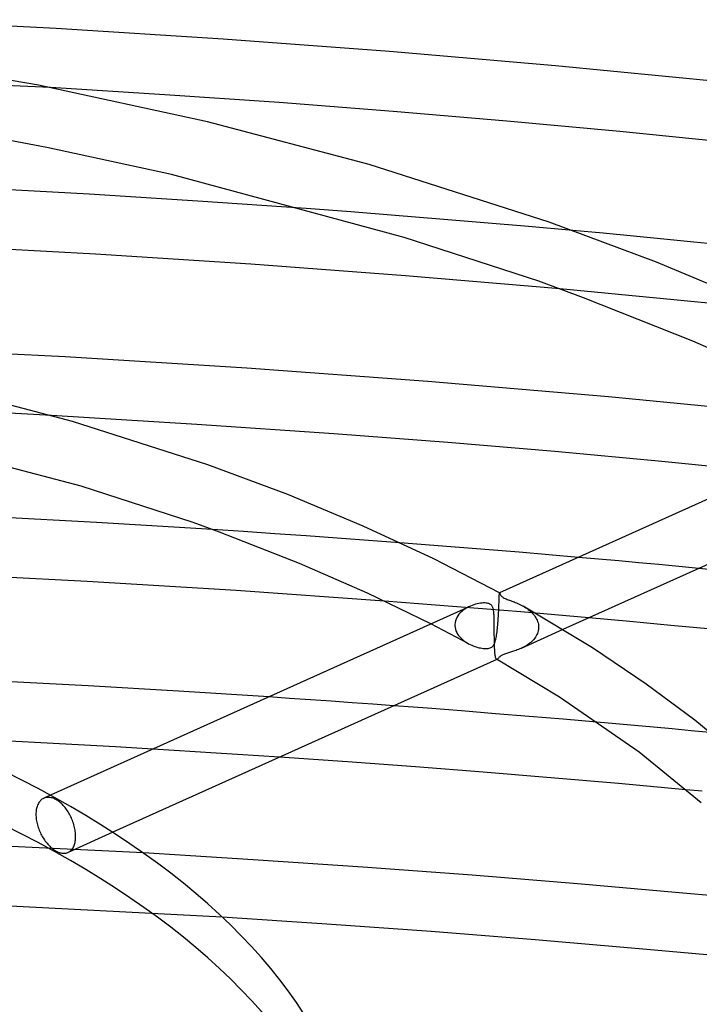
# Model space of a CAD drawing. Header units: millimetres. Extents: x -657 to 657, y -323 to 528.
# Tile 88 of 131: x 57 to 103, y 342 to 408. Entities that reach past the tile are written whole.
import ezdxf

# ---------------------------------------------------------------- set-up
doc = ezdxf.new("R2010")
doc.units = ezdxf.units.MM
doc.layers.add('HIDDEN', color=7, linetype='Continuous')
doc.layers.add('THICK', color=7, linetype='Continuous')

msp = doc.modelspace()

# ---------------------------------------------------------------- linework, layer by layer
at = {"layer": 'HIDDEN'}
for p, q in [((59.066, 403.746), (39.437, 404.69)), ((79.319, 395.366), (76.317, 395.59)), ((82.32, 395.133), (79.319, 395.366)), ((85.319, 394.891), (82.32, 395.133)), ((88.315, 394.641), (85.319, 394.891)), ((91.308, 394.382), (88.315, 394.641)), ((94.298, 394.114), (91.308, 394.382)), ((95.746, 389.966), (93.416, 390.179)), ((98.074, 389.747), (95.746, 389.966)), ((100.401, 389.523), (98.074, 389.747)), ((102.725, 389.294), (100.401, 389.523)), ((105.046, 389.06), (102.725, 389.294)), ((59.147, 381.641), (54.871, 381.876)), ((72.097, 373.829), (69.989, 373.967)), ((74.204, 373.688), (72.097, 373.829)), ((76.31, 373.542), (74.204, 373.688)), ((78.415, 373.392), (76.31, 373.542)), ((80.52, 373.238), (78.415, 373.392)), ((82.625, 373.079), (80.52, 373.238)), ((96.035, 371.972), (94.683, 372.091)), ((97.386, 371.851), (96.035, 371.972)), ((98.736, 371.728), (97.386, 371.851)), ((100.085, 371.604), (98.736, 371.728)), ((101.434, 371.478), (100.085, 371.604)), ((102.781, 371.35), (101.434, 371.478)), ((89.338, 369.547), (89.34, 369.601)), ((89.34, 369.601), (89.342, 369.641)), ((89.342, 369.641), (89.345, 369.669)), ((89.345, 369.669), (89.348, 369.686)), ((89.348, 369.686), (89.353, 369.691)), ((89.353, 369.691), (89.353, 369.691)), ((89.353, 369.691), (89.353, 369.691)), ((89.353, 369.691), (89.354, 369.691)), ((89.354, 369.691), (89.354, 369.691)), ((89.354, 369.691), (89.354, 369.691)), ((89.354, 369.691), (89.354, 369.69)), ((83.891, 368.97), (81.59, 369.147)), ((86.191, 368.789), (83.891, 368.97)), ((89.314, 368.897), (89.315, 368.911)), ((89.314, 368.883), (89.314, 368.897)), ((89.315, 368.911), (89.32, 369.055)), ((89.32, 369.055), (89.325, 369.184)), ((89.325, 369.184), (89.329, 369.297)), ((89.329, 369.297), (89.332, 369.396)), ((89.332, 369.396), (89.335, 369.479)), ((89.335, 369.479), (89.338, 369.547)), ((88.489, 368.603), (86.191, 368.789)), ((86.619, 368.255), (86.541, 368.151)), ((86.706, 368.353), (86.619, 368.255)), ((86.804, 368.445), (86.706, 368.353)), ((86.909, 368.531), (86.804, 368.445)), ((87.022, 368.61), (86.909, 368.531)), ((87.141, 368.683), (87.022, 368.61)), ((87.263, 368.748), (87.141, 368.683)), ((87.388, 368.806), (87.263, 368.748)), ((90.786, 368.412), (88.489, 368.603)), ((89.276, 368.134), (89.283, 368.254)), ((89.283, 368.254), (89.29, 368.374)), ((89.29, 368.374), (89.296, 368.491)), ((89.296, 368.491), (89.302, 368.606)), ((89.302, 368.606), (89.307, 368.717)), ((89.307, 368.717), (89.311, 368.825)), ((89.311, 368.825), (89.312, 368.839)), ((89.312, 368.839), (89.313, 368.854)), ((89.313, 368.868), (89.314, 368.883)), ((89.313, 368.854), (89.313, 368.868)), ((93.081, 368.216), (90.786, 368.412)), ((90.946, 368.807), (91.035, 368.755)), ((91.035, 368.755), (91.121, 368.7)), ((91.121, 368.7), (91.206, 368.643)), ((91.206, 368.643), (91.287, 368.583)), ((91.287, 368.583), (91.366, 368.521)), ((91.366, 368.521), (91.441, 368.456)), ((91.441, 368.456), (91.513, 368.388)), ((91.513, 368.388), (91.581, 368.319)), ((91.581, 368.319), (91.645, 368.246)), ((91.645, 368.246), (91.704, 368.172)), ((85.155, 367.388), (84.726, 367.608)), ((86.342, 367.573), (86.341, 367.559)), ((86.341, 367.559), (86.341, 367.545)), ((86.354, 367.694), (86.342, 367.573)), ((86.381, 367.813), (86.354, 367.694)), ((86.421, 367.929), (86.381, 367.813)), ((86.475, 368.042), (86.421, 367.929)), ((86.541, 368.151), (86.475, 368.042)), ((89.233, 367.528), (89.243, 367.647)), ((89.243, 367.647), (89.252, 367.768)), ((89.252, 367.768), (89.26, 367.89)), ((89.26, 367.89), (89.269, 368.012)), ((89.269, 368.012), (89.276, 368.134)), ((91.704, 368.172), (91.759, 368.095)), ((91.759, 368.095), (91.808, 368.016)), ((91.808, 368.016), (91.852, 367.936)), ((91.852, 367.936), (91.89, 367.853)), ((91.89, 367.853), (91.923, 367.769)), ((91.923, 367.769), (91.949, 367.684)), ((91.949, 367.684), (91.969, 367.598)), ((91.969, 367.598), (91.982, 367.513)), ((95.375, 368.016), (93.081, 368.216)), ((85.582, 367.167), (85.155, 367.388)), ((86.007, 366.945), (85.582, 367.167)), ((86.429, 366.722), (86.007, 366.945)), ((86.341, 367.545), (86.341, 367.53)), ((86.341, 367.53), (86.341, 367.516)), ((86.341, 367.516), (86.342, 367.502)), ((86.342, 367.502), (86.342, 367.488)), ((86.342, 367.488), (86.354, 367.371)), ((86.354, 367.371), (86.379, 367.255)), ((86.379, 367.255), (86.417, 367.141)), ((86.417, 367.141), (86.467, 367.032)), ((86.467, 367.032), (86.527, 366.927)), ((86.527, 366.927), (86.596, 366.827)), ((89.158, 366.86), (89.172, 366.962)), ((89.172, 366.962), (89.186, 367.068)), ((89.186, 367.068), (89.199, 367.179)), ((89.199, 367.179), (89.211, 367.294)), ((89.211, 367.294), (89.222, 367.41)), ((89.222, 367.41), (89.233, 367.528)), ((93.63, 367.23), (90.801, 365.956)), ((91.91, 366.97), (91.872, 366.884)), ((91.94, 367.059), (91.91, 366.97)), ((91.964, 367.15), (91.94, 367.059)), ((91.98, 367.244), (91.964, 367.15)), ((91.988, 367.338), (91.98, 367.244)), ((91.982, 367.513), (91.988, 367.427)), ((91.988, 367.427), (91.989, 367.412)), ((91.989, 367.368), (91.988, 367.353)), ((91.988, 367.353), (91.988, 367.338)), ((91.989, 367.412), (91.989, 367.397)), ((91.989, 367.397), (91.989, 367.383)), ((91.989, 367.383), (91.989, 367.368)), ((86.849, 366.498), (86.429, 366.722)), ((86.596, 366.827), (86.674, 366.731)), ((86.674, 366.731), (86.76, 366.641)), ((86.76, 366.641), (86.852, 366.556)), ((87.267, 366.273), (86.849, 366.498)), ((86.852, 366.556), (86.95, 366.477)), ((86.95, 366.477), (87.053, 366.403)), ((87.053, 366.403), (87.16, 366.334)), ((87.16, 366.334), (87.27, 366.271)), ((87.27, 366.271), (87.373, 366.218)), ((88.957, 366.176), (88.991, 366.234)), ((88.991, 366.234), (89.02, 366.296)), ((89.02, 366.296), (89.046, 366.362)), ((89.046, 366.362), (89.068, 366.431)), ((89.068, 366.431), (89.089, 366.505)), ((89.089, 366.505), (89.108, 366.586)), ((89.108, 366.586), (89.126, 366.672)), ((89.126, 366.672), (89.142, 366.763)), ((89.142, 366.763), (89.158, 366.86)), ((91.303, 366.24), (91.222, 366.185)), ((91.381, 366.299), (91.303, 366.24)), ((91.457, 366.361), (91.381, 366.299)), ((91.529, 366.426), (91.457, 366.361)), ((91.598, 366.494), (91.529, 366.426)), ((91.663, 366.566), (91.598, 366.494)), ((91.723, 366.641), (91.663, 366.566)), ((91.778, 366.719), (91.723, 366.641)), ((91.828, 366.8), (91.778, 366.719)), ((91.872, 366.884), (91.828, 366.8)), ((87.373, 366.218), (87.476, 366.17)), ((87.476, 366.17), (87.579, 366.127)), ((87.579, 366.127), (87.681, 366.09)), ((87.681, 366.09), (87.782, 366.057)), ((87.782, 366.057), (87.88, 366.028)), ((87.88, 366.028), (87.975, 366.004)), ((87.975, 366.004), (88.068, 365.985)), ((88.068, 365.985), (88.156, 365.969)), ((88.156, 365.969), (88.242, 365.958)), ((88.242, 365.958), (88.329, 365.95)), ((88.329, 365.95), (88.415, 365.947)), ((88.415, 365.947), (88.5, 365.949)), ((88.5, 365.949), (88.58, 365.956)), ((88.58, 365.956), (88.653, 365.97)), ((88.653, 365.97), (88.718, 365.989)), ((88.718, 365.989), (88.775, 366.013)), ((88.775, 366.013), (88.827, 366.043)), ((88.827, 366.043), (88.874, 366.08)), ((88.874, 366.08), (88.918, 366.124)), ((88.918, 366.124), (88.957, 366.176)), ((89.689, 365.579), (89.632, 365.557)), ((89.75, 365.601), (89.689, 365.579)), ((89.815, 365.622), (89.75, 365.601)), ((89.88, 365.643), (89.815, 365.622)), ((89.947, 365.663), (89.88, 365.643)), ((90.014, 365.682), (89.947, 365.663)), ((90.082, 365.702), (90.014, 365.682)), ((90.153, 365.723), (90.082, 365.702)), ((90.228, 365.746), (90.153, 365.723)), ((90.304, 365.769), (90.228, 365.746)), ((90.383, 365.795), (90.304, 365.769)), ((90.464, 365.823), (90.383, 365.795)), ((90.547, 365.853), (90.464, 365.823)), ((90.63, 365.885), (90.547, 365.853)), ((90.715, 365.919), (90.63, 365.885)), ((90.8, 365.956), (90.715, 365.919)), ((90.886, 365.996), (90.8, 365.956)), ((90.971, 366.039), (90.886, 365.996)), ((91.056, 366.084), (90.971, 366.039)), ((91.14, 366.133), (91.056, 366.084)), ((91.222, 366.185), (91.14, 366.133)), ((89.153, 365.226), (89.147, 365.228)), ((89.16, 365.225), (89.153, 365.226)), ((89.166, 365.225), (89.16, 365.225)), ((89.173, 365.225), (89.166, 365.225)), ((89.18, 365.227), (89.173, 365.225)), ((89.187, 365.23), (89.18, 365.227)), ((89.206, 365.242), (89.187, 365.23)), ((89.227, 365.258), (89.206, 365.242)), ((89.249, 365.28), (89.227, 365.258)), ((89.274, 365.305), (89.249, 365.28)), ((89.302, 365.334), (89.274, 365.305)), ((89.333, 365.365), (89.302, 365.334)), ((89.368, 365.397), (89.333, 365.365)), ((89.407, 365.43), (89.368, 365.397)), ((89.448, 365.46), (89.407, 365.43)), ((89.49, 365.487), (89.448, 365.46)), ((89.533, 365.511), (89.49, 365.487)), ((89.58, 365.534), (89.533, 365.511)), ((89.632, 365.557), (89.58, 365.534)), ((75.195, 362.59), (73.79, 362.685)), ((76.599, 362.494), (75.195, 362.59)), ((78.004, 362.396), (76.599, 362.494)), ((79.408, 362.296), (78.004, 362.396)), ((80.812, 362.195), (79.408, 362.296)), ((82.216, 362.091), (80.812, 362.195)), ((97.192, 360.873), (95.921, 360.985)), ((98.462, 360.761), (97.192, 360.873)), ((99.731, 360.646), (98.462, 360.761)), ((100.999, 360.531), (99.731, 360.646)), ((102.267, 360.413), (100.999, 360.531)), ((103.534, 360.295), (102.267, 360.413)), ((67.406, 359.083), (65.981, 359.169)), ((68.83, 358.996), (67.406, 359.083)), ((70.254, 358.906), (68.83, 358.996)), ((71.677, 358.815), (70.254, 358.906)), ((73.099, 358.722), (71.677, 358.815)), ((74.52, 358.627), (73.099, 358.722)), ((103.024, 356.326), (101.919, 356.43)), ((58.332, 355.619), (58.295, 355.566)), ((58.371, 355.667), (58.332, 355.619)), ((58.413, 355.711), (58.371, 355.667)), ((58.457, 355.751), (58.413, 355.711)), ((58.502, 355.787), (58.457, 355.751)), ((58.55, 355.818), (58.502, 355.787)), ((58.6, 355.846), (58.55, 355.818)), ((58.651, 355.868), (58.6, 355.846)), ((59.077, 356.061), (58.624, 355.857)), ((58.705, 355.887), (58.651, 355.868)), ((58.76, 355.902), (58.705, 355.887)), ((58.817, 355.912), (58.76, 355.902)), ((58.876, 355.918), (58.817, 355.912)), ((58.937, 355.92), (58.876, 355.918)), ((58.998, 355.916), (58.937, 355.92)), ((59.061, 355.909), (58.998, 355.916)), ((59.124, 355.897), (59.061, 355.909)), ((59.187, 355.88), (59.124, 355.897)), ((59.251, 355.86), (59.187, 355.88)), ((59.314, 355.835), (59.251, 355.86)), ((59.377, 355.807), (59.314, 355.835)), ((59.439, 355.775), (59.377, 355.807)), ((59.501, 355.74), (59.439, 355.775)), ((59.564, 355.7), (59.501, 355.74)), ((59.626, 355.656), (59.564, 355.7)), ((59.689, 355.608), (59.626, 355.656)), ((58.109, 355.014), (58.101, 354.934)), ((58.121, 355.093), (58.109, 355.014)), ((58.136, 355.169), (58.121, 355.093)), ((58.154, 355.243), (58.136, 355.169)), ((58.176, 355.315), (58.154, 355.243)), ((58.201, 355.383), (58.176, 355.315)), ((58.229, 355.447), (58.201, 355.383)), ((58.261, 355.508), (58.229, 355.447)), ((58.295, 355.566), (58.261, 355.508)), ((59.752, 355.556), (59.689, 355.608)), ((59.815, 355.5), (59.752, 355.556)), ((59.876, 355.44), (59.815, 355.5)), ((59.937, 355.377), (59.876, 355.44)), ((59.997, 355.311), (59.937, 355.377)), ((60.055, 355.241), (59.997, 355.311)), ((60.111, 355.169), (60.055, 355.241)), ((60.166, 355.094), (60.111, 355.169)), ((60.219, 355.018), (60.166, 355.094)), ((60.269, 354.94), (60.219, 355.018)), ((58.096, 354.853), (58.095, 354.771)), ((58.095, 354.771), (58.096, 354.69)), ((58.101, 354.934), (58.096, 354.853)), ((58.096, 354.69), (58.101, 354.607)), ((58.101, 354.607), (58.108, 354.521)), ((58.108, 354.521), (58.119, 354.433)), ((58.119, 354.433), (58.133, 354.344)), ((58.133, 354.344), (58.15, 354.254)), ((60.317, 354.86), (60.269, 354.94)), ((60.363, 354.78), (60.317, 354.86)), ((60.406, 354.699), (60.363, 354.78)), ((60.447, 354.616), (60.406, 354.699)), ((60.487, 354.53), (60.447, 354.616)), ((60.524, 354.442), (60.487, 354.53)), ((60.56, 354.353), (60.524, 354.442)), ((60.593, 354.263), (60.56, 354.353)), ((58.15, 354.254), (58.171, 354.163)), ((58.171, 354.163), (58.194, 354.071)), ((58.194, 354.071), (58.221, 353.98)), ((58.221, 353.98), (58.25, 353.888)), ((58.25, 353.888), (58.282, 353.797)), ((58.282, 353.797), (58.317, 353.708)), ((58.317, 353.708), (58.355, 353.619)), ((60.624, 354.171), (60.593, 354.263)), ((60.652, 354.079), (60.624, 354.171)), ((60.677, 353.987), (60.652, 354.079)), ((60.699, 353.895), (60.677, 353.987)), ((60.719, 353.803), (60.699, 353.895)), ((60.735, 353.713), (60.719, 353.803)), ((60.748, 353.623), (60.735, 353.713)), ((65.337, 352.171), (43.616, 353.214)), ((58.355, 353.619), (58.394, 353.532)), ((58.394, 353.532), (58.435, 353.447)), ((58.435, 353.447), (58.478, 353.365)), ((58.478, 353.365), (58.523, 353.285)), ((58.523, 353.285), (58.57, 353.205)), ((58.57, 353.205), (58.62, 353.127)), ((58.62, 353.127), (58.672, 353.049)), ((58.672, 353.049), (58.727, 352.973)), ((58.727, 352.973), (58.783, 352.899)), ((63.276, 353.565), (60.266, 352.209)), ((60.732, 352.887), (60.747, 352.963)), ((60.747, 352.963), (60.757, 353.042)), ((60.758, 353.535), (60.748, 353.623)), ((60.757, 353.042), (60.765, 353.122)), ((60.766, 353.449), (60.758, 353.535)), ((60.765, 353.122), (60.77, 353.203)), ((60.77, 353.366), (60.766, 353.449)), ((60.771, 353.285), (60.77, 353.366)), ((60.77, 353.203), (60.771, 353.285)), ((58.783, 352.899), (58.841, 352.828)), ((58.841, 352.828), (58.9, 352.759)), ((58.9, 352.759), (58.961, 352.693)), ((58.961, 352.693), (59.023, 352.631)), ((59.023, 352.631), (59.086, 352.571)), ((59.086, 352.571), (59.149, 352.516)), ((59.149, 352.516), (59.213, 352.464)), ((59.213, 352.464), (59.276, 352.416)), ((59.276, 352.416), (59.339, 352.372)), ((59.339, 352.372), (59.402, 352.333)), ((59.402, 352.333), (59.464, 352.297)), ((60.383, 352.278), (60.426, 352.312)), ((60.426, 352.312), (60.468, 352.351)), ((60.468, 352.351), (60.508, 352.395)), ((60.508, 352.395), (60.546, 352.442)), ((60.546, 352.442), (60.581, 352.495)), ((60.581, 352.495), (60.614, 352.551)), ((60.614, 352.551), (60.644, 352.611)), ((60.644, 352.611), (60.67, 352.675)), ((60.67, 352.675), (60.694, 352.743)), ((60.694, 352.743), (60.715, 352.814)), ((60.715, 352.814), (60.732, 352.887)), ((59.464, 352.297), (59.526, 352.266)), ((59.526, 352.266), (59.589, 352.237)), ((59.589, 352.237), (59.652, 352.212)), ((59.652, 352.212), (59.714, 352.191)), ((59.714, 352.191), (59.777, 352.175)), ((59.777, 352.175), (59.839, 352.162)), ((59.839, 352.162), (59.901, 352.154)), ((59.901, 352.154), (59.961, 352.15)), ((59.961, 352.15), (60.02, 352.151)), ((60.02, 352.151), (60.077, 352.156)), ((60.077, 352.156), (60.133, 352.166)), ((60.133, 352.166), (60.187, 352.18)), ((60.187, 352.18), (60.239, 352.198)), ((60.239, 352.198), (60.288, 352.22)), ((60.288, 352.22), (60.337, 352.247)), ((60.337, 352.247), (60.383, 352.278)), ((70.662, 347.844), (46.122, 349.112))]:
    msp.add_line(p, q, dxfattribs=at)
msp.add_ellipse((0, 325.452), major_axis=(-80, 0), ratio=0.5, start_param=-3.141581, end_param=-0.523599, dxfattribs=at)
at = {"layer": 'THICK'}
for p, q in [((59.457, 407.73), (48.159, 408.321)), ((70.708, 407.015), (59.457, 407.73)), ((81.931, 406.175), (70.708, 407.015)), ((93.122, 405.212), (81.931, 406.175)), ((58.268, 403.902), (46.447, 405.935)), ((104.257, 404.128), (93.122, 405.212)), ((69.666, 401.433), (58.268, 403.902)), ((66.792, 403.269), (59.066, 403.746)), ((74.495, 402.735), (66.792, 403.269)), ((82.174, 402.143), (74.495, 402.735)), ((89.834, 401.494), (82.174, 402.143)), ((80.555, 398.561), (69.666, 401.433)), ((97.474, 400.786), (89.834, 401.494)), ((58.84, 399.712), (50.917, 401.17)), ((105.09, 400.021), (97.474, 400.786)), ((67.235, 397.886), (58.84, 399.712)), ((92.693, 394.686), (80.555, 398.561)), ((82.932, 393.652), (67.235, 397.886)), ((61.674, 396.557), (54.323, 396.964)), ((69.003, 396.099), (61.674, 396.557)), ((76.317, 395.59), (69.003, 396.099)), ((99.929, 391.988), (92.693, 394.686)), ((96.342, 393.926), (94.298, 394.114)), ((91.992, 390.692), (82.932, 393.652)), ((98.383, 393.735), (96.342, 393.926)), ((100.423, 393.539), (98.383, 393.735)), ((102.46, 393.339), (100.423, 393.539)), ((62.103, 392.525), (51.592, 393.097)), ((104.495, 393.135), (102.46, 393.339)), ((72.582, 391.847), (62.103, 392.525)), ((83.017, 391.065), (72.582, 391.847)), ((106.757, 389.135), (99.929, 391.988)), ((93.416, 390.179), (83.017, 391.065)), ((95.011, 389.583), (91.992, 390.692)), ((102.39, 386.663), (95.011, 389.583)), ((60.072, 385.605), (47.779, 386.225)), ((108.65, 383.877), (102.39, 386.663)), ((72.313, 384.846), (60.072, 385.605)), ((84.519, 383.946), (72.313, 384.846)), ((96.69, 382.905), (84.519, 383.946)), ((60.555, 381.241), (52.412, 383.39)), ((108.799, 381.727), (96.69, 382.905)), ((117.078, 382.173), (89.352, 369.691)), ((68.949, 381.044), (59.147, 381.641)), ((69.686, 378.326), (60.555, 381.241)), ((78.169, 380.416), (68.949, 381.044)), ((85.877, 379.825), (78.169, 380.416)), ((61.135, 376.886), (49.827, 379.883)), ((93.09, 379.214), (85.877, 379.825)), ((100.287, 378.554), (93.09, 379.214)), ((75.07, 376.319), (69.686, 378.326)), ((118.891, 378.602), (93.63, 367.23)), ((107.464, 377.845), (100.287, 378.554)), ((68.687, 374.436), (61.135, 376.886)), ((80.156, 374.198), (75.07, 376.319)), ((62.176, 374.441), (54.34, 374.859)), ((69.989, 373.967), (62.176, 374.441)), ((70.475, 373.786), (68.687, 374.436)), ((84.921, 371.982), (80.156, 374.198)), ((75.862, 371.684), (70.475, 373.786)), ((84.637, 372.924), (82.625, 373.079)), ((86.649, 372.765), (84.637, 372.924)), ((88.659, 372.602), (86.649, 372.765)), ((90.668, 372.435), (88.659, 372.602)), ((92.677, 372.265), (90.668, 372.435)), ((94.683, 372.091), (92.677, 372.265)), ((80.445, 369.681), (75.862, 371.684)), ((89.354, 369.691), (84.921, 371.982)), ((61.547, 370.47), (51.484, 370.994)), ((104.165, 371.217), (102.781, 371.35)), ((71.588, 369.854), (61.547, 370.47)), ((81.59, 369.147), (71.588, 369.854)), ((84.726, 367.608), (80.445, 369.681)), ((89.354, 369.69), (89.36, 369.684)), ((89.36, 369.684), (89.367, 369.669)), ((89.367, 369.669), (89.377, 369.649)), ((89.377, 369.649), (89.388, 369.623)), ((89.388, 369.623), (89.403, 369.594)), ((89.403, 369.594), (89.421, 369.562)), ((89.421, 369.562), (89.443, 369.528)), ((87.622, 368.894), (87.505, 368.853)), ((87.738, 368.929), (87.622, 368.894)), ((87.851, 368.958), (87.738, 368.929)), ((87.962, 368.981), (87.851, 368.958)), ((88.07, 368.999), (87.962, 368.981)), ((88.175, 369.011), (88.07, 368.999)), ((88.275, 369.017), (88.175, 369.011)), ((88.369, 369.018), (88.275, 369.017)), ((88.452, 369.013), (88.369, 369.018)), ((88.521, 369.005), (88.452, 369.013)), ((88.577, 368.993), (88.521, 369.005)), ((88.624, 368.98), (88.577, 368.993)), ((88.666, 368.965), (88.624, 368.98)), ((88.706, 368.946), (88.666, 368.965)), ((88.743, 368.924), (88.706, 368.946)), ((88.778, 368.897), (88.743, 368.924)), ((88.809, 368.868), (88.778, 368.897)), ((89.443, 369.528), (89.471, 369.493)), ((89.471, 369.493), (89.505, 369.458)), ((89.505, 369.458), (89.546, 369.422)), ((89.546, 369.422), (89.597, 369.386)), ((89.597, 369.386), (89.657, 369.352)), ((89.657, 369.352), (89.721, 369.32)), ((89.721, 369.32), (89.791, 369.289)), ((89.791, 369.289), (89.864, 369.26)), ((89.864, 369.26), (89.939, 369.232)), ((89.939, 369.232), (90.017, 369.204)), ((90.017, 369.204), (90.095, 369.176)), ((90.095, 369.176), (90.173, 369.148)), ((90.173, 369.148), (90.251, 369.12)), ((90.251, 369.12), (90.331, 369.09)), ((90.331, 369.09), (90.414, 369.057)), ((90.414, 369.057), (90.5, 369.023)), ((90.5, 369.023), (90.587, 368.985)), ((90.587, 368.985), (90.676, 368.945)), ((90.676, 368.945), (90.765, 368.902)), ((90.765, 368.902), (90.856, 368.856)), ((87.352, 368.79), (59.077, 356.061)), ((87.505, 368.853), (87.388, 368.806)), ((88.835, 368.836), (88.809, 368.868)), ((88.858, 368.801), (88.835, 368.836)), ((88.878, 368.765), (88.858, 368.801)), ((88.896, 368.725), (88.878, 368.765)), ((88.911, 368.683), (88.896, 368.725)), ((88.924, 368.638), (88.911, 368.683)), ((88.936, 368.591), (88.924, 368.638)), ((88.946, 368.541), (88.936, 368.591)), ((88.955, 368.489), (88.946, 368.541)), ((88.962, 368.435), (88.955, 368.489)), ((88.968, 368.378), (88.962, 368.435)), ((88.974, 368.317), (88.968, 368.378)), ((88.979, 368.254), (88.974, 368.317)), ((88.983, 368.188), (88.979, 368.254)), ((90.856, 368.856), (90.946, 368.807)), ((95.619, 365.995), (90.947, 368.806)), ((88.986, 368.118), (88.983, 368.188)), ((88.989, 368.046), (88.986, 368.118)), ((88.991, 367.97), (88.989, 368.046)), ((88.993, 367.892), (88.991, 367.97)), ((88.995, 367.811), (88.993, 367.892)), ((88.996, 367.728), (88.995, 367.811)), ((88.997, 367.643), (88.996, 367.728)), ((88.997, 367.557), (88.997, 367.643)), ((98.142, 367.767), (95.375, 368.016)), ((100.906, 367.511), (98.142, 367.767)), ((88.998, 367.47), (88.997, 367.557)), ((88.998, 367.381), (88.998, 367.47)), ((88.999, 367.291), (88.998, 367.381)), ((88.999, 367.2), (88.999, 367.291)), ((88.999, 367.107), (88.999, 367.2)), ((89, 367.014), (88.999, 367.107)), ((89, 366.92), (89, 367.014)), ((89.001, 366.826), (89, 366.92)), ((103.668, 367.248), (100.906, 367.511)), ((89.002, 366.731), (89.001, 366.826)), ((89.003, 366.637), (89.002, 366.731)), ((89.004, 366.542), (89.003, 366.637)), ((89.005, 366.448), (89.004, 366.542)), ((89.007, 366.355), (89.005, 366.448)), ((89.01, 366.264), (89.007, 366.355)), ((89.012, 366.175), (89.01, 366.264)), ((89.015, 366.088), (89.012, 366.175)), ((89.016, 366.074), (89.015, 366.088)), ((89.016, 366.059), (89.016, 366.074)), ((89.017, 366.045), (89.016, 366.059)), ((89.017, 366.03), (89.017, 366.045)), ((89.018, 366.016), (89.017, 366.03)), ((89.019, 366.002), (89.018, 366.016)), ((89.025, 365.874), (89.019, 366.002)), ((89.032, 365.758), (89.025, 365.874)), ((89.041, 365.652), (89.032, 365.758)), ((89.05, 365.557), (89.041, 365.652)), ((99.241, 363.556), (95.619, 365.995)), ((89.163, 365.219), (63.276, 353.565)), ((89.061, 365.474), (89.05, 365.557)), ((89.073, 365.404), (89.061, 365.474)), ((89.086, 365.346), (89.073, 365.404)), ((89.099, 365.3), (89.086, 365.346)), ((89.114, 365.265), (89.099, 365.3)), ((89.13, 365.242), (89.114, 365.265)), ((89.147, 365.228), (89.13, 365.242)), ((93.405, 362.663), (89.145, 365.23)), ((61.625, 363.426), (55.524, 363.747)), ((67.715, 363.072), (61.625, 363.426)), ((73.79, 362.685), (67.715, 363.072)), ((102.514, 361.112), (99.241, 363.556)), ((98.756, 358.956), (93.405, 362.663)), ((84.503, 361.919), (82.216, 362.091)), ((86.789, 361.741), (84.503, 361.919)), ((89.074, 361.559), (86.789, 361.741)), ((91.358, 361.372), (89.074, 361.559)), ((93.641, 361.181), (91.358, 361.372)), ((95.921, 360.985), (93.641, 361.181)), ((105.444, 358.685), (102.514, 361.112)), ((58.424, 359.594), (55.902, 359.724)), ((60.944, 359.458), (58.424, 359.594)), ((63.464, 359.317), (60.944, 359.458)), ((65.981, 359.169), (63.464, 359.317)), ((102.948, 355.555), (98.756, 358.956)), ((79.105, 358.308), (74.52, 358.627)), ((83.68, 357.97), (79.105, 358.308)), ((88.249, 357.613), (83.68, 357.97)), ((92.812, 357.238), (88.249, 357.613)), ((97.369, 356.843), (92.812, 357.238)), ((101.919, 356.43), (97.369, 356.843)), ((72.743, 351.72), (65.337, 352.171)), ((80.13, 351.22), (72.743, 351.72)), ((87.511, 350.671), (80.13, 351.22)), ((94.882, 350.073), (87.511, 350.671)), ((102.236, 349.427), (94.882, 350.073)), ((109.57, 348.734), (102.236, 349.427)), ((77.713, 347.379), (70.662, 347.844)), ((84.744, 346.871), (77.713, 347.379)), ((91.758, 346.32), (84.744, 346.871)), ((98.758, 345.724), (91.758, 346.32)), ((105.743, 345.085), (98.758, 345.724))]:
    msp.add_line(p, q, dxfattribs=at)
msp.add_ellipse((0, 329.09), major_axis=(80, 0), ratio=0.5, start_param=0.000012, end_param=2.617994, dxfattribs=at)

doc.saveas('drawing.dxf')
